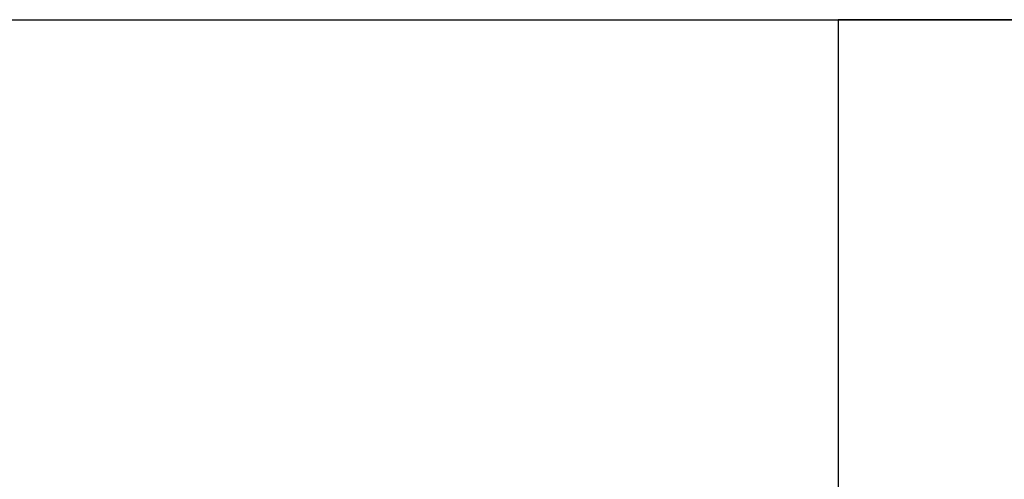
# Model space of a CAD drawing. Header units: metres. Extents: x 391.1 to 427.5, y 12.8 to 28.4.
# Tile 138 of 189: x 406.857 to 407.242, y 27.53 to 27.71. Entities that reach past the tile are written whole.
import ezdxf

# ---------------------------------------------------------------- set-up
doc = ezdxf.new("R2010")
doc.units = ezdxf.units.M
doc.layers.add('A-WALL-____-MCUT', color=7, linetype='Continuous', lineweight=25)
doc.layers.add('A-WALL-____-OTLN', color=7, linetype='Continuous', lineweight=25)

# ---------------------------------------------------------------- blocks, each defined once
blk = doc.blocks.new('Family - Evans PA-152028-03_CLI_AIRE_P0A')
at = {"layer": 'A-WALL-____-MCUT', "color": 253, "true_color": 0xaaaaaa}
for p, q in [((0, 0.2), (0, 0)), ((0, 0), (0.8, 0))]:
    blk.add_line(p, q, dxfattribs=at)
at = {"layer": 'A-WALL-____-OTLN', "color": 253, "true_color": 0xaaaaaa}
for p, q in [((0, 0.2), (0, 0)), ((0, 0), (0.8, 0))]:
    blk.add_line(p, q, dxfattribs=at)
at = {"layer": 'A-WALL-____-OTLN', "color": 253, "lineweight": 18, "true_color": 0xaaaaaa}
blk.add_line((0, 0), (1.66046, 0), dxfattribs=at)
blk = doc.blocks.new('Family - Evans PA-152288-03_CLI_AIRE_P0A')
at = {"layer": 'A-WALL-____-MCUT', "color": 253, "true_color": 0xaaaaaa}
blk.add_line((0, 0), (3.00106, 0), dxfattribs=at)
at = {"layer": 'A-WALL-____-OTLN', "color": 253, "true_color": 0xaaaaaa}
blk.add_line((0, 0), (3.00106, 0), dxfattribs=at)
at = {"layer": 'A-WALL-____-OTLN', "color": 253, "lineweight": 18, "true_color": 0xaaaaaa}
blk.add_line((0, 0), (3.00106, 0), dxfattribs=at)
blk = doc.blocks.new('LONDR55-XX_ZZ-ARQ-CAA-M3D-Londres55_ifc-1-03_CLI_AIRE_P0A')
at = {"layer": 'A-WALL-____-OTLN', "color": 253, "lineweight": 18, "true_color": 0xaaaaaa}
blk.add_blockref('Family - Evans PA-152288-03_CLI_AIRE_P0A', (405.77587, 27.70959), dxfattribs=at)
at = {"layer": 'A-WALL-____-OTLN', "color": 253, "lineweight": 18, "true_color": 0xaaaaaa, "rotation": 270}
blk.add_blockref('Family - Evans PA-152028-03_CLI_AIRE_P0A', (407.17693, 27.70959), dxfattribs=at)

msp = doc.modelspace()

# ---------------------------------------------------------------- block references
at = {"lineweight": 5}
msp.add_blockref('LONDR55-XX_ZZ-ARQ-CAA-M3D-Londres55_ifc-1-03_CLI_AIRE_P0A', (0, 0), dxfattribs=at)

doc.saveas('drawing.dxf')
